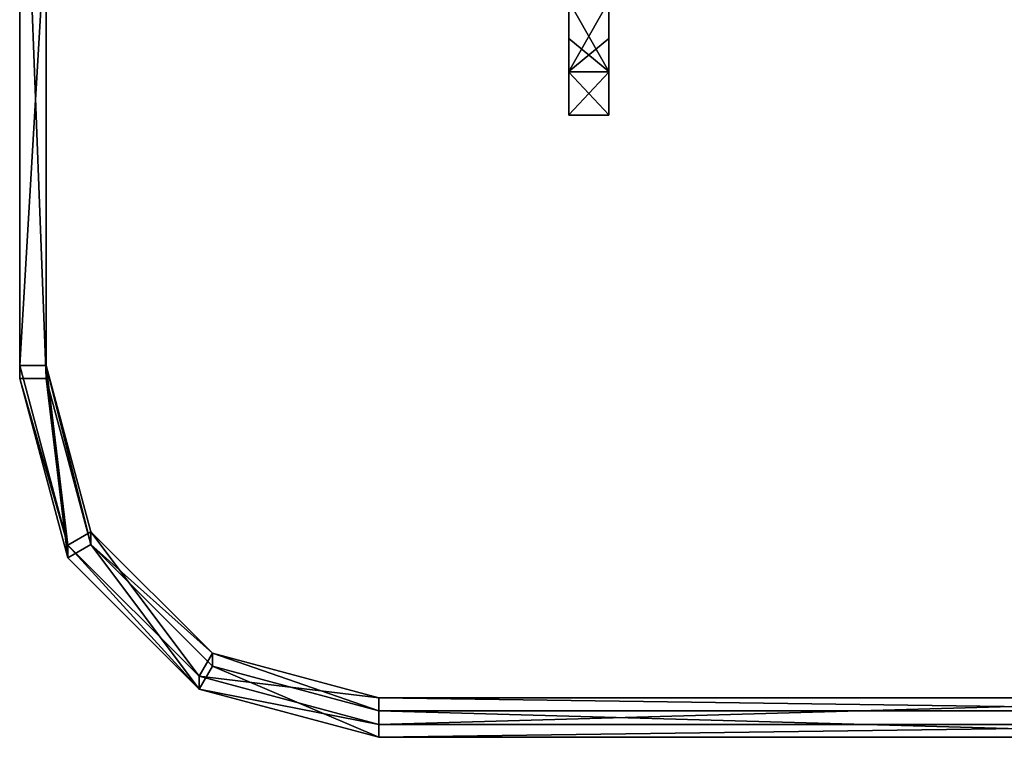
# Model space of a CAD drawing. Header units: millimetres. Extents: x -26 to 124, y -190 to 73.
# Tile 16 of 95: x -6 to 68, y -69 to -15. Entities that reach past the tile are written whole.
import ezdxf

# ---------------------------------------------------------------- set-up
doc = ezdxf.new("R2010")
doc.units = ezdxf.units.MM
doc.header["$LTSCALE"] = 41.718519
for name, color, linetype in [('1008', 7, 'CONTINUOUS'), ('46', 7, 'CONTINUOUS'), ('48', 7, 'CONTINUOUS'), ('50', 7, 'CONTINUOUS'), ('51', 7, 'CONTINUOUS'), ('52', 7, 'CONTINUOUS'), ('58', 7, 'CONTINUOUS'), ('59', 7, 'CONTINUOUS'), ('60', 7, 'CONTINUOUS'), ('998', 7, 'CONTINUOUS'), ('999', 7, 'CONTINUOUS')]:
    doc.layers.add(name, color=color, linetype=linetype)

msp = doc.modelspace()

# ---------------------------------------------------------------- linework, layer by layer
at = {"layer": '1008', "linetype": 'CONTINUOUS'}
for points in [[(38.283, -13.99, -32.5), (38.283, -19.293, -30.77), (35.283, -13.99, -32.5), (38.283, -13.99, -32.5)], [(35.283, -13.99, -32.5), (38.283, -19.293, -30.77), (35.283, -16.795, -32.051), (35.283, -13.99, -32.5)], [(38.283, -16.795, -14.949), (38.283, -13.99, -14.5), (35.283, -19.293, -16.23), (38.283, -16.795, -14.949)], [(38.283, -13.99, -14.5), (35.283, -13.99, -14.5), (35.283, -19.293, -16.23), (38.283, -13.99, -14.5)], [(35.283, -16.795, -32.051), (38.283, -19.293, -30.77), (35.283, -19.327, -30.745), (35.283, -16.795, -32.051)], [(38.283, -19.327, -16.255), (38.283, -16.795, -14.949), (35.283, -19.293, -16.23), (38.283, -19.327, -16.255)], [(38.283, -19.293, -30.77), (38.283, -22.54, -26.308), (35.283, -19.327, -30.745), (38.283, -19.293, -30.77)], [(35.283, -22.54, -20.692), (38.283, -19.327, -16.255), (35.283, -19.293, -16.23), (35.283, -22.54, -20.692)], [(35.283, -19.327, -30.745), (38.283, -22.54, -26.308), (35.283, -22.563, -26.239), (35.283, -19.327, -30.745)], [(38.283, -22.563, -20.761), (38.283, -19.327, -16.255), (35.283, -22.54, -20.692), (38.283, -22.563, -20.761)], [(38.283, -22.54, -26.308), (38.283, -22.563, -20.761), (35.283, -22.563, -26.239), (38.283, -22.54, -26.308)], [(35.283, -22.563, -26.239), (38.283, -22.563, -20.761), (35.283, -22.54, -20.692), (35.283, -22.563, -26.239)]]:
    msp.add_3dface(points, dxfattribs=at)
at = {"layer": '46', "color": 3, "linetype": 'CONTINUOUS'}
for points in [[(-4, -42.348, 35.239), (-4, 9.682, 37.255), (-6, 9.682, 37.255), (-4, -42.348, 35.239)], [(-6, -42.348, 35.239), (-4, -42.348, 35.239), (-6, 9.682, 37.255), (-6, -42.348, 35.239)], [(-2.376, -55.848, 34.716), (-4, -42.348, 35.239), (-6, -42.348, 35.239), (-2.376, -55.848, 34.716)], [(-0.645, -54.848, 34.754), (-4, -42.348, 35.239), (-2.376, -55.848, 34.716), (-0.645, -54.848, 34.754)], [(7.49, -65.707, 34.334), (-0.645, -54.848, 34.754), (-2.376, -55.848, 34.716), (7.49, -65.707, 34.334)], [(8.491, -63.977, 34.401), (-0.645, -54.848, 34.754), (7.49, -65.707, 34.334), (8.491, -63.977, 34.401)], [(21, -69.328, 34.193), (8.491, -63.977, 34.401), (7.49, -65.707, 34.334), (21, -69.328, 34.193)], [(21, -67.33, 34.271), (8.491, -63.977, 34.401), (21, -69.328, 34.193), (21, -67.33, 34.271)], [(91.5, -67.33, 34.271), (21, -67.33, 34.271), (91.5, -69.328, 34.193), (91.5, -67.33, 34.271)], [(91.5, -69.328, 34.193), (21, -67.33, 34.271), (21, -69.328, 34.193), (91.5, -69.328, 34.193)]]:
    msp.add_3dface(points, dxfattribs=at)
at = {"layer": '48', "color": 3, "linetype": 'CONTINUOUS'}
for points in [[(-4, 9.682, 37.255), (-4, -42.348, 35.239), (-4, -6.096, 10.968), (-4, 9.682, 37.255)], [(-4, -6.096, 10.968), (-4, -42.348, 35.239), (-4, -6.897, 11.424), (-4, -6.096, 10.968)], [(-4, -6.897, 11.424), (-4, -42.348, 35.239), (-4, -7.809, 11.559), (-4, -6.897, 11.424)], [(-4, -7.809, 11.559), (-4, -42.348, 35.239), (-4, -41.38, 10.258), (-4, -7.809, 11.559)]]:
    msp.add_3dface(points, dxfattribs=at)
at = {"layer": '50', "color": 3, "linetype": 'CONTINUOUS'}
for points in [[(-6, -42.348, 35.239), (-6, 9.682, 37.255), (-6, -41.38, 10.258), (-6, -42.348, 35.239)], [(-6, -41.38, 10.258), (-6, 9.682, 37.255), (-6, -7.809, 11.559), (-6, -41.38, 10.258)]]:
    msp.add_3dface(points, dxfattribs=at)
at = {"layer": '51', "color": 3, "linetype": 'CONTINUOUS'}
for points in [[(-6, -42.348, 35.239), (-6, -41.38, 10.258), (-2.376, -54.88, 9.734), (-6, -42.348, 35.239)], [(-2.376, -55.848, 34.716), (-6, -42.348, 35.239), (-2.376, -54.88, 9.734), (-2.376, -55.848, 34.716)], [(7.49, -65.707, 34.334), (-2.376, -55.848, 34.716), (-2.376, -54.88, 9.734), (7.49, -65.707, 34.334)], [(7.491, -64.739, 9.352), (7.49, -65.707, 34.334), (-2.376, -54.88, 9.734), (7.491, -64.739, 9.352)], [(21, -68.36, 9.212), (7.49, -65.707, 34.334), (7.491, -64.739, 9.352), (21, -68.36, 9.212)], [(21, -69.328, 34.193), (7.49, -65.707, 34.334), (21, -68.36, 9.212), (21, -69.328, 34.193)]]:
    msp.add_3dface(points, dxfattribs=at)
at = {"layer": '52', "color": 3, "linetype": 'CONTINUOUS'}
for points in [[(91.5, -69.328, 34.193), (21, -69.328, 34.193), (91.5, -68.36, 9.212), (91.5, -69.328, 34.193)], [(21, -69.328, 34.193), (21, -68.36, 9.212), (91.5, -68.36, 9.212), (21, -69.328, 34.193)]]:
    msp.add_3dface(points, dxfattribs=at)
at = {"layer": '58', "color": 3, "linetype": 'CONTINUOUS'}
for points in [[(21, -67.33, 34.271), (91.5, -67.33, 34.271), (21, -66.362, 9.29), (21, -67.33, 34.271)], [(91.5, -67.33, 34.271), (91.5, -66.362, 9.29), (21, -66.362, 9.29), (91.5, -67.33, 34.271)]]:
    msp.add_3dface(points, dxfattribs=at)
at = {"layer": '59', "color": 3, "linetype": 'CONTINUOUS'}
for points in [[(-4, -42.348, 35.239), (-0.645, -54.848, 34.754), (-4, -41.38, 10.258), (-4, -42.348, 35.239)], [(-4, -41.38, 10.258), (-0.645, -54.848, 34.754), (-0.645, -53.88, 9.773), (-4, -41.38, 10.258)], [(-0.645, -53.88, 9.773), (-0.645, -54.848, 34.754), (8.491, -63.009, 9.419), (-0.645, -53.88, 9.773)], [(-0.645, -54.848, 34.754), (8.491, -63.977, 34.401), (8.491, -63.009, 9.419), (-0.645, -54.848, 34.754)], [(8.491, -63.977, 34.401), (21, -67.33, 34.271), (8.491, -63.009, 9.419), (8.491, -63.977, 34.401)], [(21, -67.33, 34.271), (21, -66.362, 9.29), (8.491, -63.009, 9.419), (21, -67.33, 34.271)]]:
    msp.add_3dface(points, dxfattribs=at)
at = {"layer": '60', "color": 3, "linetype": 'CONTINUOUS'}
for points in [[(-4, -7.809, 11.559), (-4, -41.38, 10.258), (-6, -41.38, 10.258), (-4, -7.809, 11.559)], [(-4, -7.809, 11.559), (-6, -41.38, 10.258), (-6, -7.809, 11.559), (-4, -7.809, 11.559)], [(-6, -41.38, 10.258), (-4, -41.38, 10.258), (-2.376, -54.88, 9.734), (-6, -41.38, 10.258)], [(-2.376, -54.88, 9.734), (-4, -41.38, 10.258), (-0.645, -53.88, 9.773), (-2.376, -54.88, 9.734)], [(7.491, -64.739, 9.352), (-2.376, -54.88, 9.734), (-0.645, -53.88, 9.773), (7.491, -64.739, 9.352)], [(7.491, -64.739, 9.352), (-0.645, -53.88, 9.773), (8.491, -63.009, 9.419), (7.491, -64.739, 9.352)], [(21, -66.362, 9.29), (7.491, -64.739, 9.352), (8.491, -63.009, 9.419), (21, -66.362, 9.29)], [(21, -68.36, 9.212), (7.491, -64.739, 9.352), (21, -66.362, 9.29), (21, -68.36, 9.212)], [(91.5, -68.36, 9.212), (21, -68.36, 9.212), (91.5, -66.362, 9.29), (91.5, -68.36, 9.212)], [(91.5, -66.362, 9.29), (21, -68.36, 9.212), (21, -66.362, 9.29), (91.5, -66.362, 9.29)]]:
    msp.add_3dface(points, dxfattribs=at)
at = {"layer": '998', "linetype": 'CONTINUOUS'}
for points in [[(38.283, -19.293, -30.77), (38.283, -13.99, -32.5), (38.283, -16.795, -14.949), (38.283, -19.293, -30.77)], [(38.283, -16.795, -14.949), (38.283, -13.99, -32.5), (38.283, -13.99, -14.5), (38.283, -16.795, -14.949)], [(38.283, -19.327, -16.255), (38.283, -19.293, -30.77), (38.283, -16.795, -14.949), (38.283, -19.327, -16.255)], [(38.283, -22.54, -26.308), (38.283, -19.293, -30.77), (38.283, -19.327, -16.255), (38.283, -22.54, -26.308)], [(38.283, -22.563, -20.761), (38.283, -22.54, -26.308), (38.283, -19.327, -16.255), (38.283, -22.563, -20.761)]]:
    msp.add_3dface(points, dxfattribs=at)
at = {"layer": '999', "linetype": 'CONTINUOUS'}
for points in [[(35.283, -13.99, -14.5), (35.283, -13.99, -32.5), (35.283, -16.795, -32.051), (35.283, -13.99, -14.5)], [(35.283, -13.99, -14.5), (35.283, -16.795, -32.051), (35.283, -19.293, -16.23), (35.283, -13.99, -14.5)], [(35.283, -16.795, -32.051), (35.283, -19.327, -30.745), (35.283, -19.293, -16.23), (35.283, -16.795, -32.051)], [(35.283, -19.327, -30.745), (35.283, -22.54, -20.692), (35.283, -19.293, -16.23), (35.283, -19.327, -30.745)], [(35.283, -19.327, -30.745), (35.283, -22.563, -26.239), (35.283, -22.54, -20.692), (35.283, -19.327, -30.745)]]:
    msp.add_3dface(points, dxfattribs=at)

doc.saveas('drawing.dxf')
